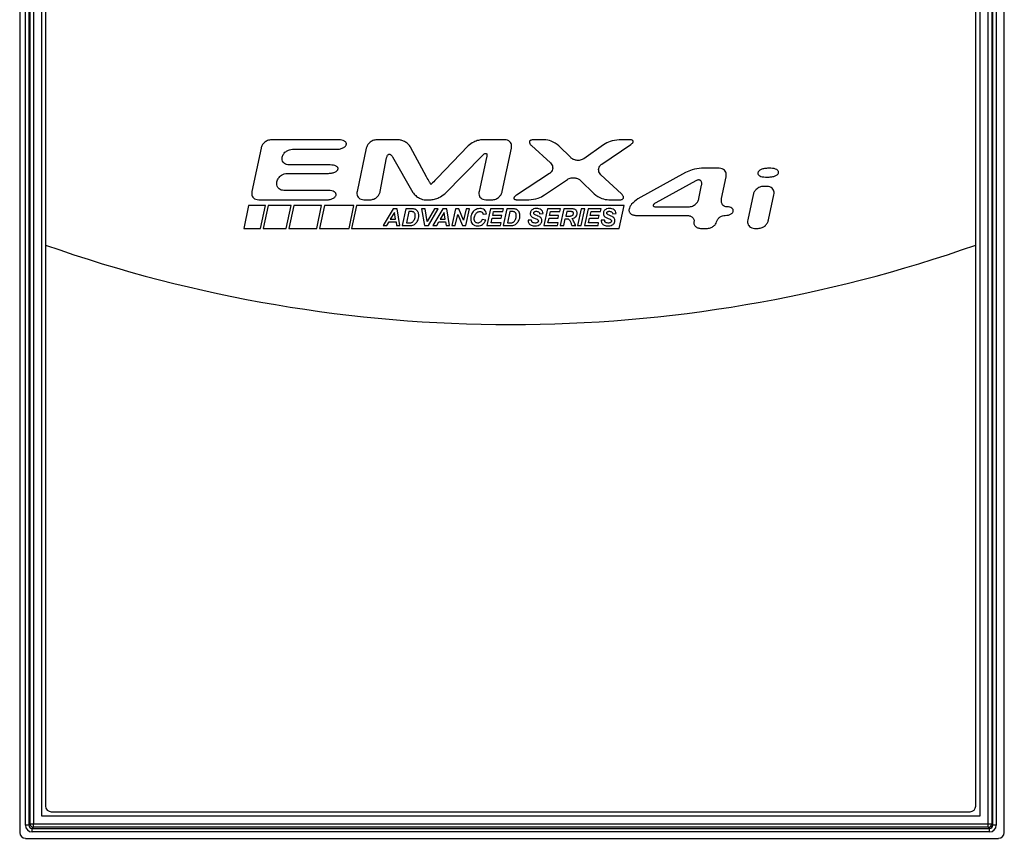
# Paper-space layout 'Sheet1' of a CAD drawing. Header units: millimetres. Extents: x -1 to 420, y -14 to 297.
# Tile 26 of 110: x 41 to 58, y 178 to 192. Entities that reach past the tile are written whole.
import ezdxf

# ---------------------------------------------------------------- set-up
doc = ezdxf.new("R2010")
doc.units = ezdxf.units.MM

psp = doc.layouts.new('Sheet1')

# ---------------------------------------------------------------- linework, layer by layer
at = {"color": 7, "linetype": 'Continuous', "lineweight": 25}
for p, q in [((40.754, 214.694), (40.754, 178.133)), ((58.114, 178.133), (58.114, 214.694)), ((40.856, 178.267), (40.856, 214.543)), ((40.916, 214.543), (40.916, 178.267)), ((40.936, 178.288), (40.936, 214.523)), ((40.996, 214.523), (40.996, 178.288)), ((57.832, 178.288), (57.832, 214.523)), ((57.892, 214.523), (57.892, 178.288)), ((57.912, 178.267), (57.912, 214.543)), ((57.972, 214.543), (57.972, 178.267)), ((41.138, 214.381), (41.138, 178.43)), ((41.14, 214.379), (41.14, 178.432)), ((57.688, 178.432), (57.688, 214.379)), ((57.69, 178.43), (57.69, 214.381)), ((41.21, 214.193), (41.21, 188.493)), ((57.61, 188.493), (57.61, 214.193)), ((46.379, 190.351), (45.193, 190.351)), ((47.423, 190.351), (47.049, 190.351)), ((49.304, 190.351), (48.917, 190.351)), ((50.002, 190.351), (49.817, 190.351)), ((51.501, 190.351), (51.325, 190.351)), ((45.009, 190.202), (44.847, 189.44)), ((45.563, 190.182), (46.343, 190.182)), ((46.865, 190.202), (46.703, 189.44)), ((47.927, 189.698), (47.647, 190.217)), ((48.659, 190.241), (48.116, 189.674)), ((49.263, 189.44), (49.425, 190.202)), ((49.777, 190.248), (50.111, 189.941)), ((50.469, 190.037), (50.262, 190.243)), ((51.048, 190.263), (50.701, 190.017)), ((51.018, 189.923), (51.527, 190.266)), ((47.112, 189.44), (47.224, 190.03)), ((47.328, 190.047), (47.688, 189.423)), ((48.248, 189.399), (48.914, 190.075)), ((48.987, 190.035), (48.853, 189.439)), ((45.473, 189.758), (46.199, 189.758)), ((46.23, 189.906), (45.505, 189.906)), ((50.095, 189.754), (49.513, 189.374)), ((52.491, 189.773), (51.655, 189.309)), ((53.089, 189.847), (52.776, 189.847)), ((53.999, 189.847), (53.937, 189.847)), ((45.289, 189.607), (45.29, 189.609)), ((50.009, 189.377), (50.41, 189.651)), ((50.644, 189.631), (50.882, 189.398)), ((51.365, 189.395), (51.003, 189.734)), ((52.674, 189.626), (51.972, 189.24)), ((53.129, 189.316), (53.21, 189.698)), ((53.904, 189.693), (53.966, 189.693)), ((46.198, 189.458), (45.409, 189.458)), ((52.73, 189.316), (52.777, 189.55)), ((53.931, 189.529), (53.87, 189.529)), ((44.968, 189.291), (46.162, 189.291)), ((46.824, 189.291), (46.931, 189.291)), ((47.916, 189.291), (47.99, 189.291)), ((48.972, 189.291), (49.079, 189.291)), ((49.538, 189.291), (49.731, 189.291)), ((51.142, 189.291), (51.324, 189.291)), ((53.686, 189.38), (53.591, 188.936)), ((53.957, 188.936), (54.052, 189.38)), ((44.791, 189.192), (44.705, 188.784)), ((45.086, 189.192), (44.791, 189.192)), ((45, 188.784), (45.086, 189.192)), ((45.135, 189.192), (45.049, 188.784)), ((45.539, 189.192), (45.135, 189.192)), ((45.453, 188.784), (45.539, 189.192)), ((45.588, 189.192), (45.502, 188.784)), ((46.077, 189.192), (45.588, 189.192)), ((45.991, 188.784), (46.077, 189.192)), ((46.126, 189.192), (46.04, 188.784)), ((46.644, 189.192), (46.126, 189.192)), ((46.561, 188.784), (46.644, 189.192)), ((46.693, 189.192), (46.607, 188.784)), ((51.412, 189.192), (46.693, 189.192)), ((47.339, 189.133), (47.165, 188.836)), ((47.364, 189.07), (47.289, 188.951)), ((47.409, 189.133), (47.339, 189.133)), ((47.381, 188.951), (47.364, 189.07)), ((47.459, 188.836), (47.409, 189.133)), ((47.563, 189.133), (47.499, 188.836)), ((47.646, 189.133), (47.563, 189.133)), ((47.616, 189.084), (47.573, 188.884)), ((47.652, 189.084), (47.616, 189.084)), ((47.839, 189.133), (47.894, 188.836)), ((47.902, 189.133), (47.839, 189.133)), ((47.941, 188.908), (47.902, 189.133)), ((48.068, 189.133), (47.941, 188.908)), ((47.962, 188.836), (48.131, 189.133)), ((48.214, 189.133), (48.041, 188.836)), ((48.131, 189.133), (48.068, 189.133)), ((48.239, 189.07), (48.165, 188.951)), ((48.285, 189.133), (48.214, 189.133)), ((48.257, 188.951), (48.239, 189.07)), ((48.335, 188.836), (48.285, 189.133)), ((48.439, 189.133), (48.375, 188.836)), ((48.498, 189.133), (48.439, 189.133)), ((48.581, 188.934), (48.498, 189.133)), ((48.624, 189.133), (48.581, 188.934)), ((48.619, 188.836), (48.683, 189.133)), ((48.683, 189.133), (48.624, 189.133)), ((49.058, 189.133), (48.993, 188.836)), ((49.286, 189.133), (49.058, 189.133)), ((49.096, 189.016), (49.11, 189.083)), ((49.11, 189.083), (49.275, 189.083)), ((49.275, 189.083), (49.286, 189.133)), ((49.345, 189.133), (49.281, 188.836)), ((49.428, 189.133), (49.345, 189.133)), ((49.398, 189.084), (49.354, 188.884)), ((49.434, 189.084), (49.398, 189.084)), ((50.06, 189.133), (49.996, 188.836)), ((50.288, 189.133), (50.06, 189.133)), ((50.098, 189.016), (50.112, 189.083)), ((50.112, 189.083), (50.277, 189.083)), ((50.277, 189.083), (50.288, 189.133)), ((50.348, 189.133), (50.283, 188.836)), ((50.484, 189.133), (50.348, 189.133)), ((50.4, 189.083), (50.383, 189.003)), ((50.47, 189.083), (50.4, 189.083)), ((50.654, 189.133), (50.589, 188.836)), ((50.653, 188.836), (50.717, 189.133)), ((50.717, 189.133), (50.654, 189.133)), ((50.776, 189.133), (50.711, 188.836)), ((51.004, 189.133), (50.776, 189.133)), ((50.814, 189.016), (50.828, 189.083)), ((50.828, 189.083), (50.993, 189.083)), ((50.993, 189.083), (51.004, 189.133)), ((51.326, 188.784), (51.412, 189.192)), ((51.991, 189.167), (52.547, 189.167)), ((47.23, 188.836), (47.267, 188.902)), ((47.267, 188.902), (47.389, 188.902)), ((47.289, 188.951), (47.381, 188.951)), ((47.389, 188.902), (47.399, 188.836)), ((47.573, 188.884), (47.605, 188.884)), ((48.106, 188.836), (48.143, 188.902)), ((48.143, 188.902), (48.264, 188.902)), ((48.165, 188.951), (48.257, 188.951)), ((48.264, 188.902), (48.275, 188.836)), ((48.434, 188.836), (48.477, 189.035)), ((48.477, 189.035), (48.56, 188.836)), ((48.97, 188.934), (48.906, 188.943)), ((48.925, 189.036), (48.986, 189.042)), ((49.066, 188.886), (49.085, 188.966)), ((49.244, 188.886), (49.066, 188.886)), ((49.085, 188.966), (49.244, 188.966)), ((49.255, 189.016), (49.096, 189.016)), ((49.234, 188.836), (49.244, 188.886)), ((49.244, 188.966), (49.255, 189.016)), ((49.354, 188.884), (49.387, 188.884)), ((49.779, 188.935), (49.719, 188.932)), ((49.921, 189.045), (49.982, 189.048)), ((50.068, 188.886), (50.087, 188.966)), ((50.247, 188.886), (50.068, 188.886)), ((50.087, 188.966), (50.246, 188.966)), ((50.257, 189.016), (50.098, 189.016)), ((50.236, 188.836), (50.247, 188.886)), ((50.246, 188.966), (50.257, 189.016)), ((50.347, 188.836), (50.373, 188.959)), ((50.373, 188.959), (50.399, 188.959)), ((50.383, 189.003), (50.416, 189.003)), ((50.784, 188.886), (50.803, 188.966)), ((50.962, 188.886), (50.784, 188.886)), ((50.803, 188.966), (50.962, 188.966)), ((50.973, 189.016), (50.814, 189.016)), ((50.952, 188.836), (50.962, 188.886)), ((50.962, 188.966), (50.973, 189.016)), ((51.068, 188.935), (51.008, 188.932)), ((51.21, 189.045), (51.271, 189.048)), ((51.627, 189.016), (52.515, 189.016)), ((44.705, 188.784), (45, 188.784)), ((45.049, 188.784), (45.453, 188.784)), ((45.502, 188.784), (45.991, 188.784)), ((46.04, 188.784), (46.561, 188.784)), ((46.607, 188.784), (51.326, 188.784)), ((47.165, 188.836), (47.23, 188.836)), ((47.399, 188.836), (47.459, 188.836)), ((47.499, 188.836), (47.607, 188.836)), ((47.894, 188.836), (47.962, 188.836)), ((48.041, 188.836), (48.106, 188.836)), ((48.275, 188.836), (48.335, 188.836)), ((48.375, 188.836), (48.434, 188.836)), ((48.56, 188.836), (48.619, 188.836)), ((48.993, 188.836), (49.234, 188.836)), ((49.281, 188.836), (49.389, 188.836)), ((49.996, 188.836), (50.236, 188.836)), ((50.283, 188.836), (50.347, 188.836)), ((50.49, 188.836), (50.558, 188.836)), ((50.589, 188.836), (50.653, 188.836)), ((50.711, 188.836), (50.952, 188.836)), ((52.771, 188.787), (52.864, 188.787)), ((53.712, 188.787), (53.774, 188.787)), ((41.21, 188.493), (41.21, 178.603)), ((57.61, 178.603), (57.61, 188.493)), ((41.31, 178.503), (57.51, 178.503)), ((40.916, 178.267), (40.936, 178.288)), ((40.936, 178.288), (40.996, 178.288)), ((40.996, 178.228), (40.996, 178.288)), ((40.996, 178.288), (57.832, 178.288)), ((41.14, 178.432), (41.138, 178.43)), ((41.138, 178.43), (57.69, 178.43)), ((41.14, 178.432), (57.688, 178.432)), ((57.688, 178.432), (57.69, 178.43)), ((57.832, 178.288), (57.892, 178.288)), ((57.832, 178.228), (57.832, 178.288)), ((57.892, 178.288), (57.912, 178.267)), ((40.916, 178.267), (40.856, 178.267)), ((40.996, 178.228), (40.976, 178.207)), ((40.976, 178.207), (57.852, 178.207)), ((40.976, 178.147), (40.976, 178.207)), ((57.852, 178.147), (40.976, 178.147)), ((57.832, 178.228), (40.996, 178.228)), ((57.852, 178.207), (57.832, 178.228)), ((57.852, 178.147), (57.852, 178.207)), ((57.972, 178.267), (57.912, 178.267)), ((40.854, 178.033), (58.014, 178.033))]:
    psp.add_line(p, q, dxfattribs=at)
for centre, radius, start, end in [((49.41, 211.807), 24.714, 250.6224, 289.3776), ((41.31, 178.603), 0.1, 180, 270), ((57.51, 178.603), 0.1, 270, 0), ((40.997, 178.288), 0.06, 180.0817, 269.9183), ((57.832, 178.288), 0.06, 270.0817, 359.9183)]:
    psp.add_arc(centre, radius, start, end, dxfattribs=at)
for centre, major_axis, ratio, start_param, end_param in [((40.854, 178.134), (-0.0707, -0.0707), 0.999695, 5.497939, 7.068431), ((40.976, 178.267), (-0.085, -0.085), 0.998783, 5.498396, 7.067974), ((40.976, 178.267), (0.0426, 0.0426), 0.996359, 2.356803, 3.926382), ((57.852, 178.267), (0.0426, -0.0426), 0.996359, 5.498396, 7.067974), ((57.852, 178.267), (0.085, -0.085), 0.998783, 5.498396, 7.067974), ((58.014, 178.134), (0.0707, -0.0707), 0.999695, 5.497939, 7.068431)]:
    psp.add_ellipse(centre, major_axis=major_axis, ratio=ratio, start_param=start_param, end_param=end_param, dxfattribs=at)
for points, knots in [([(45.193, 190.351), (45.17, 190.348), (45.122, 190.341), (45.067, 190.302), (45.027, 190.255), (45.015, 190.219), (45.009, 190.202)], [0, 0, 0, 0, 0.277482, 0.560098, 0.781767, 1, 1, 1, 1]), ([(46.343, 190.182), (46.366, 190.184), (46.408, 190.187), (46.458, 190.206), (46.488, 190.227), (46.506, 190.245), (46.511, 190.26), (46.513, 190.266)], [0, 0, 0, 0, 0.337216, 0.63726, 0.773354, 0.893226, 1, 1, 1, 1]), ([(46.513, 190.266), (46.514, 190.272), (46.515, 190.283), (46.509, 190.3), (46.497, 190.315), (46.474, 190.332), (46.434, 190.347), (46.398, 190.349), (46.379, 190.351)], [0, 0, 0, 0, 0.0950839, 0.1890171, 0.2904119, 0.4041577, 0.6740371, 1, 1, 1, 1]), ([(47.049, 190.351), (47.026, 190.348), (46.978, 190.341), (46.923, 190.302), (46.883, 190.255), (46.871, 190.219), (46.865, 190.202)], [0, 0, 0, 0, 0.277686, 0.560287, 0.781862, 1, 1, 1, 1]), ([(47.647, 190.217), (47.633, 190.237), (47.603, 190.279), (47.543, 190.319), (47.482, 190.345), (47.442, 190.349), (47.423, 190.351)], [0, 0, 0, 0, 0.272037, 0.562345, 0.788164, 1, 1, 1, 1]), ([(48.917, 190.351), (48.891, 190.348), (48.838, 190.343), (48.747, 190.309), (48.692, 190.266), (48.659, 190.241)], [0, 0, 0, 0, 0.2688, 0.564493, 1, 1, 1, 1]), ([(49.425, 190.202), (49.427, 190.216), (49.43, 190.245), (49.419, 190.285), (49.394, 190.32), (49.355, 190.346), (49.322, 190.349), (49.304, 190.351)], [0, 0, 0, 0, 0.199028, 0.381119, 0.556556, 0.767762, 1, 1, 1, 1]), ([(49.817, 190.351), (49.808, 190.35), (49.791, 190.35), (49.77, 190.344), (49.756, 190.337), (49.748, 190.33), (49.742, 190.321), (49.74, 190.31), (49.741, 190.299), (49.747, 190.284), (49.758, 190.266), (49.77, 190.254), (49.777, 190.248)], [0, 0, 0, 0, 0.167137, 0.301362, 0.375442, 0.440278, 0.499979, 0.559688, 0.624544, 0.698646, 0.832888, 1, 1, 1, 1]), ([(50.262, 190.243), (50.218, 190.275), (50.14, 190.333), (50.044, 190.345), (50.002, 190.351)], [0, 0, 0, 0, 0.5634298, 1, 1, 1, 1]), ([(51.325, 190.351), (51.269, 190.344), (51.171, 190.332), (51.086, 190.284), (51.048, 190.263)], [0, 0, 0, 0, 0.564099, 1, 1, 1, 1]), ([(51.527, 190.266), (51.534, 190.271), (51.548, 190.281), (51.562, 190.295), (51.57, 190.308), (51.572, 190.317), (51.572, 190.326), (51.567, 190.334), (51.56, 190.34), (51.547, 190.346), (51.527, 190.35), (51.51, 190.35), (51.501, 190.351)], [0, 0, 0, 0, 0.178225, 0.316173, 0.388339, 0.447914, 0.500087, 0.55227, 0.611863, 0.684036, 0.821938, 1, 1, 1, 1]), ([(45.382, 190.044), (45.39, 190.065), (45.405, 190.107), (45.454, 190.15), (45.508, 190.177), (45.545, 190.181), (45.563, 190.182)], [0, 0, 0, 0, 0.26913, 0.549708, 0.774804, 1, 1, 1, 1]), ([(47.224, 190.03), (47.226, 190.039), (47.23, 190.055), (47.239, 190.075), (47.248, 190.087), (47.257, 190.093), (47.266, 190.097), (47.276, 190.097), (47.287, 190.093), (47.3, 190.085), (47.314, 190.07), (47.323, 190.055), (47.328, 190.047)], [0, 0, 0, 0, 0.169387, 0.304318, 0.377966, 0.441711, 0.499894, 0.558085, 0.621851, 0.695533, 0.830529, 1, 1, 1, 1]), ([(48.914, 190.075), (48.921, 190.082), (48.933, 190.093), (48.949, 190.105), (48.962, 190.11), (48.972, 190.111), (48.98, 190.109), (48.986, 190.103), (48.99, 190.095), (48.993, 190.081), (48.992, 190.061), (48.989, 190.045), (48.987, 190.035)], [0, 0, 0, 0, 0.180978, 0.31992, 0.391625, 0.449798, 0.499864, 0.549933, 0.608117, 0.679847, 0.81887, 1, 1, 1, 1]), ([(45.505, 189.906), (45.49, 189.907), (45.462, 189.909), (45.424, 189.927), (45.395, 189.956), (45.377, 189.997), (45.38, 190.028), (45.382, 190.044)], [0, 0, 0, 0, 0.206463, 0.393612, 0.56998, 0.776507, 1, 1, 1, 1]), ([(50.111, 189.941), (50.121, 189.93), (50.14, 189.909), (50.153, 189.87), (50.153, 189.828), (50.134, 189.785), (50.109, 189.765), (50.095, 189.754)], [0, 0, 0, 0, 0.200918, 0.382484, 0.556271, 0.766233, 1, 1, 1, 1]), ([(50.701, 190.017), (50.68, 190.006), (50.638, 189.984), (50.571, 189.985), (50.512, 190.002), (50.483, 190.025), (50.469, 190.037)], [0, 0, 0, 0, 0.278628, 0.559995, 0.78088, 1, 1, 1, 1]), ([(51.003, 189.734), (50.993, 189.744), (50.974, 189.765), (50.96, 189.805), (50.961, 189.847), (50.979, 189.891), (51.005, 189.912), (51.018, 189.923)], [0, 0, 0, 0, 0.199728, 0.381635, 0.55642, 0.76709, 1, 1, 1, 1]), ([(45.29, 189.609), (45.297, 189.632), (45.313, 189.677), (45.363, 189.723), (45.418, 189.752), (45.455, 189.756), (45.473, 189.758)], [0, 0, 0, 0, 0.277639, 0.560221, 0.781805, 1, 1, 1, 1]), ([(46.199, 189.758), (46.221, 189.759), (46.263, 189.762), (46.312, 189.778), (46.342, 189.797), (46.359, 189.813), (46.364, 189.826), (46.366, 189.832)], [0, 0, 0, 0, 0.348779, 0.652861, 0.786898, 0.90145, 1, 1, 1, 1]), ([(46.366, 189.832), (46.367, 189.837), (46.368, 189.847), (46.361, 189.862), (46.349, 189.874), (46.325, 189.89), (46.285, 189.903), (46.249, 189.905), (46.23, 189.906)], [0, 0, 0, 0, 0.0861052, 0.1735595, 0.27194, 0.3858222, 0.6627244, 1, 1, 1, 1]), ([(52.776, 189.847), (52.72, 189.841), (52.621, 189.831), (52.53, 189.79), (52.491, 189.773)], [0, 0, 0, 0, 0.5644852, 1, 1, 1, 1]), ([(53.21, 189.698), (53.212, 189.712), (53.215, 189.741), (53.204, 189.781), (53.179, 189.816), (53.14, 189.842), (53.107, 189.845), (53.089, 189.847)], [0, 0, 0, 0, 0.199113, 0.381298, 0.556814, 0.768004, 1, 1, 1, 1]), ([(53.769, 189.77), (53.768, 189.764), (53.767, 189.754), (53.774, 189.739), (53.786, 189.725), (53.809, 189.709), (53.85, 189.695), (53.885, 189.694), (53.904, 189.693)], [0, 0, 0, 0, 0.08899, 0.178488, 0.277777, 0.391568, 0.666218, 1, 1, 1, 1]), ([(53.937, 189.847), (53.915, 189.845), (53.872, 189.843), (53.823, 189.825), (53.793, 189.806), (53.776, 189.789), (53.771, 189.776), (53.769, 189.77)], [0, 0, 0, 0, 0.345215, 0.648138, 0.782814, 0.898967, 1, 1, 1, 1]), ([(53.966, 189.693), (53.989, 189.694), (54.031, 189.697), (54.08, 189.714), (54.11, 189.733), (54.127, 189.75), (54.132, 189.763), (54.135, 189.77)], [0, 0, 0, 0, 0.345369, 0.648135, 0.78274, 0.898893, 1, 1, 1, 1]), ([(54.135, 189.77), (54.135, 189.775), (54.136, 189.785), (54.129, 189.8), (54.117, 189.814), (54.094, 189.83), (54.054, 189.844), (54.018, 189.846), (53.999, 189.847)], [0, 0, 0, 0, 0.088949, 0.178442, 0.277745, 0.391555, 0.666228, 1, 1, 1, 1]), ([(45.409, 189.458), (45.395, 189.459), (45.366, 189.461), (45.329, 189.481), (45.3, 189.512), (45.283, 189.556), (45.287, 189.589), (45.289, 189.607)], [0, 0, 0, 0, 0.198993, 0.3810925, 0.5565563, 0.7677826, 1, 1, 1, 1]), ([(48.005, 189.564), (48.005, 189.564), (48.005, 189.564), (48.005, 189.564), (48.004, 189.565), (48.003, 189.566), (48.001, 189.569), (47.993, 189.582), (47.967, 189.625), (47.945, 189.666), (47.927, 189.698)], [0, 0, 0, 0, 0.000842, 0.001978, 0.004455, 0.011095, 0.030046, 0.085505, 0.301988, 1, 1, 1, 1]), ([(48.116, 189.674), (48.089, 189.646), (48.055, 189.61), (48.018, 189.574), (48.008, 189.566), (48.006, 189.565), (48.005, 189.564), (48.005, 189.564), (48.005, 189.564)], [0, 0, 0, 0, 0.757159, 0.944442, 0.986457, 0.996168, 0.998486, 1, 1, 1, 1]), ([(50.41, 189.651), (50.431, 189.662), (50.474, 189.684), (50.541, 189.682), (50.601, 189.666), (50.63, 189.642), (50.644, 189.631)], [0, 0, 0, 0, 0.277999, 0.560027, 0.781347, 1, 1, 1, 1]), ([(52.777, 189.55), (52.778, 189.559), (52.781, 189.576), (52.779, 189.601), (52.772, 189.62), (52.76, 189.635), (52.742, 189.642), (52.722, 189.643), (52.698, 189.638), (52.682, 189.63), (52.674, 189.626)], [0, 0, 0, 0, 0.1593, 0.291409, 0.40207, 0.500345, 0.598538, 0.708999, 0.840879, 1, 1, 1, 1]), ([(44.847, 189.44), (44.845, 189.425), (44.842, 189.397), (44.853, 189.356), (44.878, 189.322), (44.918, 189.296), (44.951, 189.293), (44.968, 189.291)], [0, 0, 0, 0, 0.199045, 0.381172, 0.556607, 0.767767, 1, 1, 1, 1]), ([(46.332, 189.374), (46.333, 189.38), (46.334, 189.391), (46.327, 189.408), (46.316, 189.422), (46.293, 189.439), (46.252, 189.455), (46.217, 189.457), (46.198, 189.458)], [0, 0, 0, 0, 0.094319, 0.187687, 0.288811, 0.402564, 0.673058, 1, 1, 1, 1]), ([(46.703, 189.44), (46.702, 189.425), (46.698, 189.397), (46.709, 189.356), (46.734, 189.322), (46.774, 189.296), (46.807, 189.293), (46.824, 189.291)], [0, 0, 0, 0, 0.199073, 0.381207, 0.556669, 0.767857, 1, 1, 1, 1]), ([(46.931, 189.291), (46.955, 189.294), (47.002, 189.3), (47.057, 189.34), (47.096, 189.387), (47.107, 189.423), (47.112, 189.44)], [0, 0, 0, 0, 0.278116, 0.560068, 0.781311, 1, 1, 1, 1]), ([(47.688, 189.423), (47.703, 189.403), (47.734, 189.361), (47.796, 189.322), (47.857, 189.296), (47.897, 189.293), (47.916, 189.291)], [0, 0, 0, 0, 0.2714793, 0.5624238, 0.7886352, 1, 1, 1, 1]), ([(47.99, 189.291), (48.015, 189.293), (48.069, 189.299), (48.16, 189.332), (48.215, 189.374), (48.248, 189.399)], [0, 0, 0, 0, 0.268712, 0.564561, 1, 1, 1, 1]), ([(48.853, 189.439), (48.851, 189.425), (48.847, 189.397), (48.858, 189.356), (48.882, 189.322), (48.922, 189.296), (48.954, 189.293), (48.972, 189.291)], [0, 0, 0, 0, 0.199639, 0.381622, 0.55658, 0.767372, 1, 1, 1, 1]), ([(49.079, 189.291), (49.103, 189.294), (49.15, 189.3), (49.206, 189.339), (49.246, 189.386), (49.257, 189.422), (49.263, 189.44)], [0, 0, 0, 0, 0.277591, 0.560173, 0.781795, 1, 1, 1, 1]), ([(53.87, 189.529), (53.846, 189.526), (53.799, 189.52), (53.743, 189.48), (53.703, 189.433), (53.691, 189.398), (53.686, 189.38)], [0, 0, 0, 0, 0.277829, 0.560362, 0.781863, 1, 1, 1, 1]), ([(54.052, 189.38), (54.054, 189.395), (54.057, 189.423), (54.046, 189.463), (54.021, 189.498), (53.982, 189.524), (53.949, 189.527), (53.931, 189.529)], [0, 0, 0, 0, 0.199224, 0.38139, 0.556807, 0.767909, 1, 1, 1, 1]), ([(46.162, 189.291), (46.185, 189.292), (46.227, 189.295), (46.277, 189.314), (46.307, 189.335), (46.325, 189.353), (46.33, 189.368), (46.332, 189.374)], [0, 0, 0, 0, 0.338014, 0.638384, 0.774345, 0.893834, 1, 1, 1, 1]), ([(49.513, 189.374), (49.505, 189.369), (49.492, 189.359), (49.477, 189.345), (49.47, 189.333), (49.467, 189.324), (49.467, 189.315), (49.471, 189.308), (49.479, 189.302), (49.492, 189.296), (49.512, 189.292), (49.528, 189.291), (49.538, 189.291)], [0, 0, 0, 0, 0.179375, 0.317746, 0.389728, 0.448733, 0.500049, 0.551367, 0.610376, 0.682356, 0.8207, 1, 1, 1, 1]), ([(49.731, 189.291), (49.786, 189.298), (49.885, 189.309), (49.971, 189.356), (50.009, 189.377)], [0, 0, 0, 0, 0.564275, 1, 1, 1, 1]), ([(50.882, 189.398), (50.926, 189.366), (51.005, 189.309), (51.1, 189.296), (51.142, 189.291)], [0, 0, 0, 0, 0.563154, 1, 1, 1, 1]), ([(51.324, 189.291), (51.333, 189.291), (51.351, 189.292), (51.371, 189.297), (51.385, 189.305), (51.394, 189.312), (51.399, 189.321), (51.402, 189.332), (51.401, 189.343), (51.395, 189.358), (51.384, 189.376), (51.372, 189.388), (51.365, 189.395)], [0, 0, 0, 0, 0.166646, 0.300734, 0.374931, 0.440034, 0.500094, 0.560157, 0.625264, 0.699455, 0.833492, 1, 1, 1, 1]), ([(51.655, 189.309), (51.615, 189.279), (51.561, 189.239), (51.513, 189.171), (51.503, 189.14), (51.498, 189.125)], [0, 0, 0, 0, 0.597657, 0.815554, 1, 1, 1, 1]), ([(51.972, 189.24), (51.964, 189.235), (51.95, 189.227), (51.935, 189.215), (51.927, 189.206), (51.924, 189.199), (51.922, 189.194), (51.922, 189.188), (51.925, 189.183), (51.929, 189.179), (51.935, 189.175), (51.946, 189.171), (51.965, 189.167), (51.982, 189.167), (51.991, 189.167)], [0, 0, 0, 0, 0.184937, 0.325268, 0.380087, 0.425948, 0.464714, 0.499402, 0.53411, 0.57293, 0.618879, 0.673819, 0.814509, 1, 1, 1, 1]), ([(52.547, 189.167), (52.571, 189.17), (52.618, 189.176), (52.673, 189.215), (52.713, 189.262), (52.724, 189.298), (52.73, 189.316)], [0, 0, 0, 0, 0.2776029, 0.5599865, 0.781519, 1, 1, 1, 1]), ([(53.224, 189.167), (53.212, 189.168), (53.188, 189.17), (53.157, 189.191), (53.134, 189.222), (53.122, 189.266), (53.126, 189.298), (53.129, 189.316)], [0, 0, 0, 0, 0.180559, 0.350739, 0.524741, 0.747516, 1, 1, 1, 1]), ([(47.69, 189.132), (47.684, 189.132), (47.669, 189.133), (47.655, 189.133), (47.646, 189.133)], [0, 0, 0, 0, 0.4214923, 1, 1, 1, 1]), ([(47.691, 189.08), (47.685, 189.081), (47.673, 189.084), (47.66, 189.084), (47.652, 189.084)], [0, 0, 0, 0, 0.4559628, 1, 1, 1, 1]), ([(47.724, 189.124), (47.719, 189.126), (47.707, 189.13), (47.696, 189.131), (47.69, 189.132)], [0, 0, 0, 0, 0.537548, 1, 1, 1, 1]), ([(47.717, 189.059), (47.713, 189.064), (47.706, 189.073), (47.696, 189.078), (47.691, 189.08)], [0, 0, 0, 0, 0.578684, 1, 1, 1, 1]), ([(47.728, 189.011), (47.728, 189.022), (47.727, 189.038), (47.72, 189.053), (47.717, 189.059)], [0, 0, 0, 0, 0.623152, 1, 1, 1, 1]), ([(47.752, 189.108), (47.747, 189.112), (47.739, 189.118), (47.729, 189.122), (47.724, 189.124)], [0, 0, 0, 0, 0.558989, 1, 1, 1, 1]), ([(47.773, 189.084), (47.769, 189.089), (47.763, 189.098), (47.755, 189.105), (47.752, 189.108)], [0, 0, 0, 0, 0.566723, 1, 1, 1, 1]), ([(47.787, 189.051), (47.785, 189.057), (47.781, 189.069), (47.775, 189.079), (47.773, 189.084)], [0, 0, 0, 0, 0.576503, 1, 1, 1, 1]), ([(47.792, 189.01), (47.791, 189.018), (47.791, 189.031), (47.788, 189.045), (47.787, 189.051)], [0, 0, 0, 0, 0.577482, 1, 1, 1, 1]), ([(48.728, 189.051), (48.721, 189.035), (48.708, 189.005), (48.707, 188.973), (48.706, 188.959)], [0, 0, 0, 0, 0.550073, 1, 1, 1, 1]), ([(48.787, 189.115), (48.773, 189.106), (48.749, 189.089), (48.734, 189.063), (48.728, 189.051)], [0, 0, 0, 0, 0.549537, 1, 1, 1, 1]), ([(48.782, 189.022), (48.787, 189.033), (48.796, 189.051), (48.812, 189.064), (48.819, 189.07)], [0, 0, 0, 0, 0.59182, 1, 1, 1, 1]), ([(48.869, 189.138), (48.853, 189.136), (48.824, 189.134), (48.798, 189.121), (48.787, 189.115)], [0, 0, 0, 0, 0.560865, 1, 1, 1, 1]), ([(48.819, 189.07), (48.827, 189.075), (48.843, 189.083), (48.86, 189.085), (48.868, 189.085)], [0, 0, 0, 0, 0.564726, 1, 1, 1, 1]), ([(48.868, 189.085), (48.876, 189.085), (48.89, 189.084), (48.901, 189.076), (48.906, 189.073)], [0, 0, 0, 0, 0.592407, 1, 1, 1, 1]), ([(48.95, 189.112), (48.936, 189.12), (48.912, 189.136), (48.883, 189.137), (48.869, 189.138)], [0, 0, 0, 0, 0.52893, 1, 1, 1, 1]), ([(48.906, 189.073), (48.908, 189.071), (48.914, 189.066), (48.921, 189.053), (48.924, 189.043), (48.925, 189.036)], [0, 0, 0, 0, 0.245527, 0.512246, 1, 1, 1, 1]), ([(48.986, 189.042), (48.983, 189.057), (48.977, 189.084), (48.958, 189.104), (48.95, 189.112)], [0, 0, 0, 0, 0.572654, 1, 1, 1, 1]), ([(49.472, 189.132), (49.466, 189.132), (49.451, 189.133), (49.437, 189.133), (49.428, 189.133)], [0, 0, 0, 0, 0.421492, 1, 1, 1, 1]), ([(49.473, 189.08), (49.467, 189.081), (49.455, 189.084), (49.441, 189.084), (49.434, 189.084)], [0, 0, 0, 0, 0.455963, 1, 1, 1, 1]), ([(49.506, 189.124), (49.5, 189.126), (49.489, 189.13), (49.478, 189.131), (49.472, 189.132)], [0, 0, 0, 0, 0.537548, 1, 1, 1, 1]), ([(49.499, 189.059), (49.495, 189.064), (49.488, 189.073), (49.478, 189.078), (49.473, 189.08)], [0, 0, 0, 0, 0.578684, 1, 1, 1, 1]), ([(49.51, 189.011), (49.51, 189.022), (49.509, 189.038), (49.502, 189.053), (49.499, 189.059)], [0, 0, 0, 0, 0.623152, 1, 1, 1, 1]), ([(49.534, 189.108), (49.529, 189.112), (49.52, 189.118), (49.511, 189.122), (49.506, 189.124)], [0, 0, 0, 0, 0.558989, 1, 1, 1, 1]), ([(49.555, 189.084), (49.551, 189.089), (49.545, 189.098), (49.537, 189.105), (49.534, 189.108)], [0, 0, 0, 0, 0.566723, 1, 1, 1, 1]), ([(49.569, 189.051), (49.567, 189.057), (49.563, 189.069), (49.557, 189.079), (49.555, 189.084)], [0, 0, 0, 0, 0.576503, 1, 1, 1, 1]), ([(49.573, 189.01), (49.573, 189.018), (49.573, 189.031), (49.57, 189.045), (49.569, 189.051)], [0, 0, 0, 0, 0.577482, 1, 1, 1, 1]), ([(49.784, 189.113), (49.78, 189.108), (49.77, 189.099), (49.759, 189.078), (49.757, 189.061), (49.756, 189.051)], [0, 0, 0, 0, 0.286063, 0.55884, 1, 1, 1, 1]), ([(49.756, 189.051), (49.757, 189.043), (49.757, 189.03), (49.763, 189.018), (49.766, 189.013)], [0, 0, 0, 0, 0.577808, 1, 1, 1, 1]), ([(49.866, 189.138), (49.848, 189.137), (49.818, 189.136), (49.794, 189.119), (49.784, 189.113)], [0, 0, 0, 0, 0.605337, 1, 1, 1, 1]), ([(49.817, 189.058), (49.817, 189.06), (49.817, 189.065), (49.82, 189.073), (49.825, 189.078), (49.828, 189.08)], [0, 0, 0, 0, 0.280506, 0.551042, 1, 1, 1, 1]), ([(49.827, 189.037), (49.825, 189.038), (49.822, 189.042), (49.818, 189.049), (49.817, 189.054), (49.817, 189.058)], [0, 0, 0, 0, 0.29055, 0.563761, 1, 1, 1, 1]), ([(49.828, 189.08), (49.83, 189.082), (49.836, 189.085), (49.848, 189.089), (49.858, 189.089), (49.865, 189.089)], [0, 0, 0, 0, 0.220163, 0.48193, 1, 1, 1, 1]), ([(49.865, 189.089), (49.874, 189.089), (49.889, 189.088), (49.901, 189.081), (49.905, 189.078)], [0, 0, 0, 0, 0.612159, 1, 1, 1, 1]), ([(49.949, 189.113), (49.936, 189.121), (49.91, 189.136), (49.88, 189.137), (49.866, 189.138)], [0, 0, 0, 0, 0.512767, 1, 1, 1, 1]), ([(49.905, 189.078), (49.91, 189.073), (49.918, 189.064), (49.92, 189.051), (49.921, 189.045)], [0, 0, 0, 0, 0.5322348, 1, 1, 1, 1]), ([(49.982, 189.048), (49.98, 189.062), (49.975, 189.088), (49.957, 189.105), (49.949, 189.113)], [0, 0, 0, 0, 0.565516, 1, 1, 1, 1]), ([(50.506, 189.078), (50.504, 189.079), (50.499, 189.081), (50.487, 189.083), (50.477, 189.083), (50.47, 189.083)], [0, 0, 0, 0, 0.181064, 0.436469, 1, 1, 1, 1]), ([(50.539, 189.126), (50.53, 189.128), (50.512, 189.132), (50.494, 189.132), (50.484, 189.133)], [0, 0, 0, 0, 0.494956, 1, 1, 1, 1]), ([(50.52, 189.054), (50.519, 189.057), (50.519, 189.062), (50.515, 189.071), (50.509, 189.076), (50.506, 189.078)], [0, 0, 0, 0, 0.292317, 0.562126, 1, 1, 1, 1]), ([(50.51, 189.028), (50.513, 189.032), (50.518, 189.04), (50.519, 189.05), (50.52, 189.054)], [0, 0, 0, 0, 0.575942, 1, 1, 1, 1]), ([(50.571, 189.1), (50.566, 189.106), (50.557, 189.117), (50.545, 189.123), (50.539, 189.126)], [0, 0, 0, 0, 0.56695, 1, 1, 1, 1]), ([(50.559, 188.992), (50.567, 189.003), (50.581, 189.021), (50.582, 189.044), (50.583, 189.055)], [0, 0, 0, 0, 0.543214, 1, 1, 1, 1]), ([(50.583, 189.055), (50.582, 189.064), (50.581, 189.08), (50.574, 189.094), (50.571, 189.1)], [0, 0, 0, 0, 0.582042, 1, 1, 1, 1]), ([(51.073, 189.113), (51.068, 189.108), (51.059, 189.099), (51.047, 189.078), (51.046, 189.061), (51.045, 189.051)], [0, 0, 0, 0, 0.286063, 0.55884, 1, 1, 1, 1]), ([(51.045, 189.051), (51.045, 189.043), (51.046, 189.03), (51.052, 189.018), (51.054, 189.013)], [0, 0, 0, 0, 0.577808, 1, 1, 1, 1]), ([(51.154, 189.138), (51.136, 189.137), (51.107, 189.136), (51.083, 189.119), (51.073, 189.113)], [0, 0, 0, 0, 0.605581, 1, 1, 1, 1]), ([(51.105, 189.058), (51.105, 189.06), (51.106, 189.065), (51.109, 189.073), (51.114, 189.078), (51.116, 189.08)], [0, 0, 0, 0, 0.280862, 0.5515, 1, 1, 1, 1]), ([(51.116, 189.037), (51.114, 189.038), (51.11, 189.042), (51.106, 189.049), (51.106, 189.054), (51.105, 189.058)], [0, 0, 0, 0, 0.291268, 0.564172, 1, 1, 1, 1]), ([(51.116, 189.08), (51.119, 189.082), (51.124, 189.085), (51.137, 189.089), (51.147, 189.089), (51.154, 189.089)], [0, 0, 0, 0, 0.220292, 0.481996, 1, 1, 1, 1]), ([(51.238, 189.113), (51.225, 189.121), (51.199, 189.136), (51.169, 189.137), (51.154, 189.138)], [0, 0, 0, 0, 0.512882, 1, 1, 1, 1]), ([(51.154, 189.089), (51.163, 189.089), (51.177, 189.088), (51.189, 189.081), (51.194, 189.078)], [0, 0, 0, 0, 0.611911, 1, 1, 1, 1]), ([(51.194, 189.078), (51.199, 189.073), (51.207, 189.064), (51.209, 189.051), (51.21, 189.045)], [0, 0, 0, 0, 0.532358, 1, 1, 1, 1]), ([(51.271, 189.048), (51.268, 189.062), (51.264, 189.088), (51.246, 189.105), (51.238, 189.113)], [0, 0, 0, 0, 0.56537, 1, 1, 1, 1]), ([(51.498, 189.125), (51.497, 189.118), (51.495, 189.104), (51.5, 189.082), (51.511, 189.063), (51.532, 189.041), (51.572, 189.02), (51.608, 189.017), (51.627, 189.016)], [0, 0, 0, 0, 0.113932, 0.222499, 0.331827, 0.446488, 0.701186, 1, 1, 1, 1]), ([(53.192, 189.016), (53.211, 189.017), (53.247, 189.02), (53.289, 189.037), (53.314, 189.056), (53.329, 189.072), (53.333, 189.085), (53.336, 189.091)], [0, 0, 0, 0, 0.330689, 0.628522, 0.765837, 0.888718, 1, 1, 1, 1]), ([(53.336, 189.091), (53.336, 189.096), (53.337, 189.106), (53.332, 189.121), (53.323, 189.134), (53.304, 189.15), (53.27, 189.164), (53.241, 189.166), (53.224, 189.167)], [0, 0, 0, 0, 0.099978, 0.19766, 0.300999, 0.414882, 0.680848, 1, 1, 1, 1]), ([(47.605, 188.884), (47.616, 188.884), (47.633, 188.884), (47.649, 188.887), (47.655, 188.888)], [0, 0, 0, 0, 0.650635, 1, 1, 1, 1]), ([(47.655, 188.888), (47.661, 188.89), (47.671, 188.893), (47.68, 188.9), (47.684, 188.903)], [0, 0, 0, 0, 0.551008, 1, 1, 1, 1]), ([(47.684, 188.903), (47.69, 188.91), (47.703, 188.923), (47.711, 188.94), (47.715, 188.947)], [0, 0, 0, 0, 0.534906, 1, 1, 1, 1]), ([(47.715, 188.947), (47.719, 188.958), (47.727, 188.979), (47.728, 189.001), (47.728, 189.011)], [0, 0, 0, 0, 0.533233, 1, 1, 1, 1]), ([(47.725, 188.866), (47.735, 188.875), (47.754, 188.892), (47.767, 188.914), (47.773, 188.925)], [0, 0, 0, 0, 0.540952, 1, 1, 1, 1]), ([(47.773, 188.925), (47.779, 188.939), (47.79, 188.967), (47.791, 188.996), (47.792, 189.01)], [0, 0, 0, 0, 0.54144, 1, 1, 1, 1]), ([(48.706, 188.959), (48.707, 188.938), (48.709, 188.903), (48.73, 188.875), (48.738, 188.864)], [0, 0, 0, 0, 0.600212, 1, 1, 1, 1]), ([(48.769, 188.956), (48.769, 188.969), (48.771, 188.991), (48.779, 189.012), (48.782, 189.022)], [0, 0, 0, 0, 0.548816, 1, 1, 1, 1]), ([(48.786, 188.901), (48.783, 188.905), (48.777, 188.913), (48.77, 188.932), (48.769, 188.947), (48.769, 188.956)], [0, 0, 0, 0, 0.2514262, 0.5186297, 1, 1, 1, 1]), ([(48.831, 188.882), (48.821, 188.883), (48.804, 188.885), (48.792, 188.896), (48.786, 188.901)], [0, 0, 0, 0, 0.558252, 1, 1, 1, 1]), ([(48.875, 188.897), (48.868, 188.892), (48.854, 188.884), (48.838, 188.882), (48.831, 188.882)], [0, 0, 0, 0, 0.5642683, 1, 1, 1, 1]), ([(48.906, 188.943), (48.902, 188.933), (48.895, 188.915), (48.881, 188.903), (48.875, 188.897)], [0, 0, 0, 0, 0.5871186, 1, 1, 1, 1]), ([(48.914, 188.857), (48.927, 188.869), (48.951, 188.89), (48.964, 188.92), (48.97, 188.934)], [0, 0, 0, 0, 0.5382745, 1, 1, 1, 1]), ([(49.387, 188.884), (49.398, 188.884), (49.415, 188.884), (49.431, 188.887), (49.437, 188.888)], [0, 0, 0, 0, 0.650635, 1, 1, 1, 1]), ([(49.437, 188.888), (49.443, 188.89), (49.453, 188.893), (49.462, 188.9), (49.466, 188.903)], [0, 0, 0, 0, 0.551008, 1, 1, 1, 1]), ([(49.466, 188.903), (49.472, 188.91), (49.485, 188.923), (49.493, 188.94), (49.497, 188.947)], [0, 0, 0, 0, 0.534906, 1, 1, 1, 1]), ([(49.497, 188.947), (49.501, 188.958), (49.509, 188.979), (49.51, 189.001), (49.51, 189.011)], [0, 0, 0, 0, 0.533233, 1, 1, 1, 1]), ([(49.507, 188.866), (49.517, 188.875), (49.536, 188.892), (49.549, 188.914), (49.554, 188.925)], [0, 0, 0, 0, 0.540952, 1, 1, 1, 1]), ([(49.554, 188.925), (49.56, 188.939), (49.572, 188.967), (49.573, 188.996), (49.573, 189.01)], [0, 0, 0, 0, 0.5414402, 1, 1, 1, 1]), ([(49.719, 188.932), (49.719, 188.922), (49.72, 188.903), (49.727, 188.887), (49.73, 188.88)], [0, 0, 0, 0, 0.577583, 1, 1, 1, 1]), ([(49.73, 188.88), (49.736, 188.871), (49.746, 188.856), (49.763, 188.848), (49.771, 188.844)], [0, 0, 0, 0, 0.530327, 1, 1, 1, 1]), ([(49.766, 189.013), (49.77, 189.008), (49.777, 188.997), (49.787, 188.991), (49.792, 188.987)], [0, 0, 0, 0, 0.5543381, 1, 1, 1, 1]), ([(49.789, 188.898), (49.787, 188.9), (49.784, 188.905), (49.78, 188.918), (49.78, 188.928), (49.779, 188.935)], [0, 0, 0, 0, 0.204891, 0.463342, 1, 1, 1, 1]), ([(49.84, 188.882), (49.828, 188.883), (49.813, 188.883), (49.796, 188.891), (49.791, 188.896), (49.789, 188.898)], [0, 0, 0, 0, 0.633834, 0.826593, 1, 1, 1, 1]), ([(49.792, 188.987), (49.8, 188.983), (49.817, 188.974), (49.834, 188.966), (49.844, 188.962)], [0, 0, 0, 0, 0.476796, 1, 1, 1, 1]), ([(49.872, 189.014), (49.862, 189.018), (49.846, 189.025), (49.831, 189.034), (49.827, 189.037)], [0, 0, 0, 0, 0.680099, 1, 1, 1, 1]), ([(49.885, 188.893), (49.882, 188.891), (49.876, 188.887), (49.86, 188.883), (49.848, 188.882), (49.84, 188.882)], [0, 0, 0, 0, 0.223301, 0.48597, 1, 1, 1, 1]), ([(49.844, 188.962), (49.854, 188.958), (49.87, 188.952), (49.883, 188.943), (49.887, 188.941)], [0, 0, 0, 0, 0.703799, 1, 1, 1, 1]), ([(49.94, 188.978), (49.936, 188.981), (49.927, 188.988), (49.905, 189), (49.886, 189.008), (49.872, 189.014)], [0, 0, 0, 0, 0.18151, 0.43841, 1, 1, 1, 1]), ([(49.899, 188.919), (49.899, 188.916), (49.898, 188.91), (49.894, 188.901), (49.888, 188.896), (49.885, 188.893)], [0, 0, 0, 0, 0.27053, 0.538402, 1, 1, 1, 1]), ([(49.887, 188.941), (49.889, 188.939), (49.893, 188.936), (49.898, 188.928), (49.898, 188.922), (49.899, 188.919)], [0, 0, 0, 0, 0.297955, 0.572558, 1, 1, 1, 1]), ([(49.929, 188.859), (49.935, 188.864), (49.945, 188.874), (49.958, 188.897), (49.96, 188.915), (49.961, 188.926)], [0, 0, 0, 0, 0.295433, 0.570196, 1, 1, 1, 1]), ([(49.961, 188.926), (49.96, 188.937), (49.959, 188.957), (49.946, 188.971), (49.94, 188.978)], [0, 0, 0, 0, 0.567171, 1, 1, 1, 1]), ([(50.399, 188.959), (50.406, 188.959), (50.417, 188.959), (50.427, 188.954), (50.43, 188.953)], [0, 0, 0, 0, 0.650724, 1, 1, 1, 1]), ([(50.416, 189.003), (50.432, 189.003), (50.455, 189.003), (50.477, 189.008), (50.484, 189.009)], [0, 0, 0, 0, 0.680969, 1, 1, 1, 1]), ([(50.43, 188.953), (50.433, 188.951), (50.439, 188.946), (50.449, 188.933), (50.455, 188.922), (50.458, 188.914)], [0, 0, 0, 0, 0.2229, 0.486907, 1, 1, 1, 1]), ([(50.458, 188.914), (50.466, 188.898), (50.477, 188.872), (50.487, 188.845), (50.49, 188.836)], [0, 0, 0, 0, 0.653058, 1, 1, 1, 1]), ([(50.484, 189.009), (50.49, 189.012), (50.5, 189.016), (50.507, 189.024), (50.51, 189.028)], [0, 0, 0, 0, 0.574182, 1, 1, 1, 1]), ([(50.488, 188.962), (50.504, 188.965), (50.531, 188.969), (50.551, 188.986), (50.559, 188.992)], [0, 0, 0, 0, 0.603973, 1, 1, 1, 1]), ([(50.511, 188.934), (50.507, 188.94), (50.5, 188.95), (50.492, 188.959), (50.488, 188.962)], [0, 0, 0, 0, 0.588396, 1, 1, 1, 1]), ([(50.558, 188.836), (50.549, 188.857), (50.535, 188.891), (50.518, 188.922), (50.511, 188.934)], [0, 0, 0, 0, 0.623151, 1, 1, 1, 1]), ([(51.008, 188.932), (51.008, 188.922), (51.008, 188.903), (51.016, 188.887), (51.019, 188.88)], [0, 0, 0, 0, 0.577519, 1, 1, 1, 1]), ([(51.019, 188.88), (51.024, 188.871), (51.035, 188.856), (51.052, 188.848), (51.06, 188.844)], [0, 0, 0, 0, 0.53048, 1, 1, 1, 1]), ([(51.054, 189.013), (51.058, 189.008), (51.065, 188.997), (51.076, 188.991), (51.08, 188.987)], [0, 0, 0, 0, 0.554398, 1, 1, 1, 1]), ([(51.078, 188.898), (51.076, 188.9), (51.073, 188.905), (51.069, 188.918), (51.068, 188.928), (51.068, 188.935)], [0, 0, 0, 0, 0.2047173, 0.4632335, 1, 1, 1, 1]), ([(51.129, 188.882), (51.117, 188.883), (51.102, 188.883), (51.085, 188.891), (51.08, 188.896), (51.078, 188.898)], [0, 0, 0, 0, 0.633839, 0.82655, 1, 1, 1, 1]), ([(51.08, 188.987), (51.088, 188.983), (51.105, 188.974), (51.123, 188.966), (51.132, 188.962)], [0, 0, 0, 0, 0.476631, 1, 1, 1, 1]), ([(51.161, 189.014), (51.15, 189.018), (51.134, 189.025), (51.12, 189.034), (51.116, 189.037)], [0, 0, 0, 0, 0.680384, 1, 1, 1, 1]), ([(51.174, 188.893), (51.171, 188.891), (51.164, 188.887), (51.149, 188.883), (51.137, 188.882), (51.129, 188.882)], [0, 0, 0, 0, 0.2232917, 0.4857282, 1, 1, 1, 1]), ([(51.132, 188.962), (51.143, 188.958), (51.158, 188.952), (51.172, 188.943), (51.176, 188.941)], [0, 0, 0, 0, 0.703861, 1, 1, 1, 1]), ([(51.229, 188.978), (51.225, 188.981), (51.216, 188.988), (51.193, 189), (51.174, 189.008), (51.161, 189.014)], [0, 0, 0, 0, 0.1815727, 0.4385726, 1, 1, 1, 1]), ([(51.187, 188.919), (51.187, 188.916), (51.187, 188.91), (51.183, 188.901), (51.177, 188.896), (51.174, 188.893)], [0, 0, 0, 0, 0.270757, 0.538549, 1, 1, 1, 1]), ([(51.176, 188.941), (51.178, 188.939), (51.182, 188.936), (51.186, 188.928), (51.187, 188.922), (51.187, 188.919)], [0, 0, 0, 0, 0.298281, 0.572618, 1, 1, 1, 1]), ([(51.218, 188.859), (51.223, 188.864), (51.234, 188.874), (51.247, 188.897), (51.249, 188.915), (51.25, 188.926)], [0, 0, 0, 0, 0.295538, 0.570215, 1, 1, 1, 1]), ([(51.25, 188.926), (51.249, 188.937), (51.247, 188.957), (51.234, 188.971), (51.229, 188.978)], [0, 0, 0, 0, 0.567222, 1, 1, 1, 1]), ([(52.515, 189.016), (52.535, 189.014), (52.571, 189.011), (52.61, 188.989), (52.631, 188.966), (52.641, 188.946), (52.646, 188.924), (52.644, 188.909), (52.643, 188.901)], [0, 0, 0, 0, 0.293935, 0.546148, 0.661137, 0.771964, 0.883025, 1, 1, 1, 1]), ([(52.643, 188.901), (52.642, 188.894), (52.64, 188.879), (52.645, 188.857), (52.655, 188.837), (52.676, 188.813), (52.716, 188.791), (52.752, 188.788), (52.771, 188.787)], [0, 0, 0, 0, 0.116999, 0.228033, 0.338831, 0.453815, 0.706076, 1, 1, 1, 1]), ([(52.864, 188.787), (52.887, 188.789), (52.932, 188.793), (52.986, 188.823), (53.025, 188.859), (53.036, 188.888), (53.041, 188.901)], [0, 0, 0, 0, 0.307004, 0.597571, 0.807273, 1, 1, 1, 1]), ([(53.041, 188.901), (53.047, 188.919), (53.06, 188.954), (53.101, 188.989), (53.146, 189.011), (53.177, 189.014), (53.192, 189.016)], [0, 0, 0, 0, 0.267847, 0.548213, 0.773849, 1, 1, 1, 1]), ([(53.591, 188.936), (53.589, 188.921), (53.586, 188.893), (53.597, 188.852), (53.622, 188.818), (53.662, 188.792), (53.695, 188.789), (53.712, 188.787)], [0, 0, 0, 0, 0.199007, 0.38114, 0.556609, 0.7678, 1, 1, 1, 1]), ([(53.774, 188.787), (53.797, 188.79), (53.845, 188.796), (53.9, 188.835), (53.94, 188.882), (53.952, 188.918), (53.957, 188.936)], [0, 0, 0, 0, 0.277642, 0.560256, 0.781859, 1, 1, 1, 1]), ([(47.607, 188.836), (47.62, 188.836), (47.641, 188.836), (47.661, 188.839), (47.668, 188.84)], [0, 0, 0, 0, 0.644017, 1, 1, 1, 1]), ([(47.668, 188.84), (47.68, 188.844), (47.7, 188.849), (47.718, 188.861), (47.725, 188.866)], [0, 0, 0, 0, 0.591041, 1, 1, 1, 1]), ([(48.738, 188.864), (48.752, 188.853), (48.778, 188.833), (48.811, 188.832), (48.826, 188.831)], [0, 0, 0, 0, 0.5280459, 1, 1, 1, 1]), ([(48.826, 188.831), (48.844, 188.832), (48.875, 188.834), (48.902, 188.85), (48.914, 188.857)], [0, 0, 0, 0, 0.570579, 1, 1, 1, 1]), ([(49.389, 188.836), (49.402, 188.836), (49.423, 188.836), (49.443, 188.839), (49.45, 188.84)], [0, 0, 0, 0, 0.6440169, 1, 1, 1, 1]), ([(49.45, 188.84), (49.462, 188.844), (49.482, 188.849), (49.5, 188.861), (49.507, 188.866)], [0, 0, 0, 0, 0.591041, 1, 1, 1, 1]), ([(49.771, 188.844), (49.783, 188.84), (49.805, 188.832), (49.829, 188.831), (49.84, 188.831)], [0, 0, 0, 0, 0.5310943, 1, 1, 1, 1]), ([(49.84, 188.831), (49.859, 188.832), (49.892, 188.833), (49.919, 188.852), (49.929, 188.859)], [0, 0, 0, 0, 0.598483, 1, 1, 1, 1]), ([(51.06, 188.844), (51.071, 188.84), (51.094, 188.832), (51.117, 188.831), (51.128, 188.831)], [0, 0, 0, 0, 0.531426, 1, 1, 1, 1]), ([(51.128, 188.831), (51.148, 188.832), (51.18, 188.833), (51.207, 188.852), (51.218, 188.859)], [0, 0, 0, 0, 0.598598, 1, 1, 1, 1])]:
    psp.add_open_spline(points, degree=3, knots=knots, dxfattribs=at)

doc.saveas('drawing.dxf')
